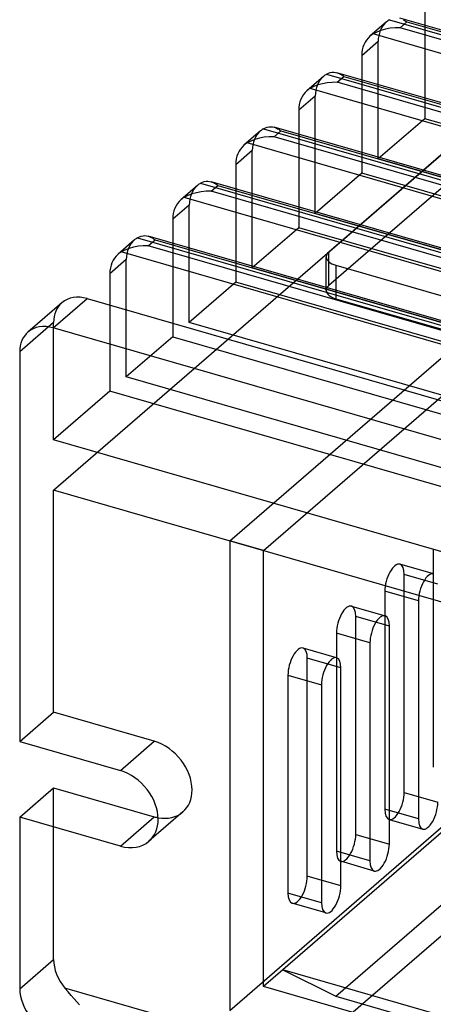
# Model space of a CAD drawing. Header units: millimetres. Extents: x -90 to 88, y -53 to 62.
# Tile 2 of 74: x -90 to -69, y -15 to 36. Entities that reach past the tile are written whole.
import ezdxf

# ---------------------------------------------------------------- set-up
doc = ezdxf.new("R2010")
doc.units = ezdxf.units.MM
doc.layers.add('MAIN-1', color=7, linetype='Continuous')
doc.layers.add('MAIN-2', color=7, linetype='Continuous')

msp = doc.modelspace()

# ---------------------------------------------------------------- linework, layer by layer
at = {"layer": 'MAIN-1'}
for p, q in [((-69.235, 37.191), (-69.235, 35.951)), ((-71.212, 36.125), (-72.062, 35.389)), ((-35.964, 26.346), (-70.511, 36.319)), ((-70.503, 35.825), (-70.153, 36.129)), ((-70.329, 36.244), (-70.27, 36.209)), ((-70.27, 36.209), (-70.211, 36.171)), ((-70.211, 36.171), (-70.153, 36.129)), ((-70.153, 36.129), (-35.964, 26.259)), ((-71.711, 35.602), (-71.899, 35.507)), ((-71.493, 35.686), (-71.711, 35.602)), ((-71.259, 35.751), (-71.493, 35.686)), ((-71.013, 35.797), (-71.259, 35.751)), ((-70.759, 35.822), (-71.013, 35.797)), ((-70.503, 35.825), (-70.759, 35.822)), ((-35.964, 25.855), (-70.503, 35.825)), ((-35.964, 25.133), (-71.899, 35.507)), ((-72.485, 34.377), (-72.485, 33.136)), ((-74.462, 33.31), (-75.312, 32.574)), ((-74.299, 33.428), (-74.202, 33.478)), ((-74.202, 33.478), (-74.109, 33.51)), ((-74.109, 33.51), (-74.018, 33.528)), ((-74.018, 33.528), (-73.929, 33.532)), ((-73.929, 33.532), (-73.843, 33.523)), ((-73.843, 33.523), (-73.758, 33.504)), ((-35.964, 22.594), (-73.761, 33.505)), ((-73.758, 33.504), (-73.698, 33.484)), ((-73.753, 33.011), (-73.403, 33.314)), ((-73.698, 33.484), (-73.638, 33.459)), ((-73.638, 33.459), (-73.579, 33.429)), ((-73.579, 33.429), (-73.52, 33.395)), ((-73.52, 33.395), (-73.461, 33.356)), ((-73.461, 33.356), (-73.403, 33.314)), ((-73.403, 33.314), (-35.964, 22.506)), ((-74.96, 32.788), (-75.149, 32.692)), ((-35.964, 21.38), (-75.149, 32.692)), ((-74.742, 32.871), (-74.96, 32.788)), ((-74.506, 32.937), (-74.742, 32.871)), ((-74.26, 32.982), (-74.506, 32.937)), ((-74.008, 33.007), (-74.26, 32.982)), ((-73.753, 33.011), (-74.008, 33.007)), ((-35.964, 22.102), (-73.753, 33.011)), ((-75.735, 31.562), (-75.735, 30.322)), ((-77.549, 30.614), (-77.452, 30.663)), ((-77.452, 30.663), (-77.359, 30.696)), ((-77.359, 30.696), (-77.268, 30.713)), ((-77.268, 30.713), (-77.179, 30.717)), ((-77.179, 30.717), (-77.093, 30.709)), ((-77.093, 30.709), (-77.008, 30.689)), ((51.288, -6.347), (-77.011, 30.69)), ((-77.008, 30.689), (-76.948, 30.669)), ((-76.948, 30.669), (-76.888, 30.644)), ((-76.888, 30.644), (-76.829, 30.614)), ((-76.829, 30.614), (-76.77, 30.58)), ((-76.77, 30.58), (-76.711, 30.542)), ((-76.711, 30.542), (-76.653, 30.499)), ((-77.712, 30.496), (-78.562, 29.76)), ((-77.993, 30.057), (-78.211, 29.973)), ((-77.759, 30.122), (-77.993, 30.057)), ((-77.513, 30.167), (-77.759, 30.122)), ((-77.259, 30.193), (-77.513, 30.167)), ((-77.003, 30.196), (-77.259, 30.193)), ((-77.003, 30.196), (-76.653, 30.499)), ((50.303, -6.554), (-77.003, 30.196)), ((-76.653, 30.499), (50.653, -6.251)), ((-78.211, 29.973), (-78.399, 29.877)), ((51.199, -7.534), (-78.399, 29.877)), ((-78.985, 28.748), (-78.985, 27.507)), ((-80.962, 27.681), (-81.812, 26.945)), ((-80.799, 27.799), (-80.702, 27.849)), ((-80.702, 27.849), (-80.609, 27.881)), ((-80.609, 27.881), (-80.518, 27.899)), ((-80.518, 27.899), (-80.429, 27.903)), ((-80.429, 27.903), (-80.343, 27.894)), ((-80.343, 27.894), (-80.258, 27.875)), ((48.038, -9.161), (-80.261, 27.876)), ((-80.258, 27.875), (-80.198, 27.855)), ((-80.253, 27.382), (-79.903, 27.685)), ((-80.198, 27.855), (-80.138, 27.83)), ((-80.138, 27.83), (-80.079, 27.8)), ((-80.079, 27.8), (-80.02, 27.766)), ((-80.02, 27.766), (-79.961, 27.727)), ((-79.961, 27.727), (-79.903, 27.685)), ((-79.903, 27.685), (47.403, -9.065)), ((-81.461, 27.159), (-81.649, 27.063)), ((47.949, -10.349), (-81.649, 27.063)), ((-81.243, 27.242), (-81.461, 27.159)), ((-81.009, 27.307), (-81.243, 27.242)), ((-80.763, 27.353), (-81.009, 27.307)), ((-80.509, 27.378), (-80.763, 27.353)), ((-80.253, 27.382), (-80.509, 27.378)), ((47.053, -9.368), (-80.253, 27.382)), ((-82.235, 25.933), (-82.235, 24.693)), ((-84.049, 24.984), (-83.952, 25.034)), ((-83.952, 25.034), (-83.859, 25.067)), ((-83.859, 25.067), (-83.768, 25.084)), ((-83.768, 25.084), (-83.679, 25.088)), ((-83.679, 25.088), (-83.593, 25.08)), ((-83.593, 25.08), (-83.508, 25.06)), ((44.788, -11.976), (-83.511, 25.061)), ((-83.508, 25.06), (-83.448, 25.04)), ((-83.448, 25.04), (-83.388, 25.015)), ((-83.388, 25.015), (-83.329, 24.985)), ((-83.329, 24.985), (-83.27, 24.951)), ((-83.27, 24.951), (-83.211, 24.913)), ((-84.212, 24.867), (-85.062, 24.13)), ((-84.493, 24.427), (-84.711, 24.344)), ((-84.259, 24.492), (-84.493, 24.427)), ((-84.013, 24.538), (-84.259, 24.492)), ((-83.759, 24.564), (-84.013, 24.538)), ((-83.503, 24.567), (-83.759, 24.564)), ((-83.503, 24.567), (-83.153, 24.87)), ((43.803, -12.183), (-83.503, 24.567)), ((-83.211, 24.913), (-83.153, 24.87)), ((-83.153, 24.87), (44.153, -11.88)), ((-84.711, 24.344), (-84.899, 24.248)), ((44.699, -13.163), (-84.899, 24.248)), ((-85.485, 23.119), (-85.485, 21.502)), ((-87.962, 21.619), (-89.712, 20.103)), ((-88.403, 20.324), (-86.653, 21.839)), ((-86.653, 21.839), (40.653, -14.911)), ((38.903, -16.426), (-88.403, 20.324)), ((-90.135, 19.092), (-90.135, -1.044)), ((-90.135, -1.044), (-84.939, -2.544)), ((-90.135, -4.941), (-88.385, -3.425)), ((-88.385, -3.425), (-83.189, -4.925)), ((-84.939, -6.441), (-90.135, -4.941)), ((-90.135, -4.941), (-90.135, -13.817)), ((-84.939, -6.441), (-83.189, -4.925))]:
    msp.add_line(p, q, dxfattribs=at)
for centre, major_axis, start_param, end_param in [((-69.903, 34.613), (-1.309, 1.512), -0.134338, -0.000099), ((-70.753, 33.877), (1.309, -1.512), 3.141494, 3.855317), ((-70.753, 33.877), (1.309, -1.512), 3.007255, 3.141494), ((-73.153, 31.798), (-1.309, 1.512), -0.134338, -0.000099), ((-74.003, 31.062), (1.309, -1.512), 3.141494, 3.855317), ((-74.003, 31.062), (1.309, -1.512), 3.007255, 3.141494), ((-76.403, 28.984), (-1.309, 1.512), -0.134338, -0.000099), ((-77.253, 28.248), (1.309, -1.512), 3.141494, 3.855317), ((-77.253, 28.248), (1.309, -1.512), 3.007255, 3.141494), ((-79.653, 26.169), (-1.309, 1.512), -0.134338, -0.000099), ((-80.503, 25.433), (1.309, -1.512), 3.007255, 3.141494), ((-80.503, 25.433), (1.309, -1.512), 3.141494, 3.855317), ((-82.903, 23.355), (-1.309, 1.512), -0.134338, -0.000099), ((-83.753, 22.619), (1.309, -1.512), 3.141494, 3.855317), ((-83.753, 22.619), (1.309, -1.512), 3.007255, 3.141494), ((-86.653, 20.107), (1.309, -1.512), 2.284521, 3.141672), ((-88.403, 18.592), (-1.309, 1.512), -0.857072, 0.000079), ((-88.403, 18.592), (-1.309, 1.512), 0.000079, 0.713724), ((-84.939, -4.492), (1.473, -1.701), 0.713724, 2.284521), ((-84.939, -4.492), (1.473, -1.701), 0.000079, 0.713724), ((-83.189, -2.977), (-1.473, 1.701), 2.284521, 2.385704), ((-84.939, -4.492), (1.473, -1.701), -0.857072, 0.000079), ((-88.403, -14.317), (-1.309, 1.512), 0.713724, 1.561786)]:
    msp.add_ellipse(centre, major_axis=major_axis, ratio=0.75, start_param=start_param, end_param=end_param, dxfattribs=at)
at = {"layer": 'MAIN-2'}
for p, q in [((-88.385, 11.947), (-42.385, 51.784)), ((-77.56, 8.822), (-33.56, 46.927)), ((-60.185, 36.369), (-74.185, 24.244)), ((-71.049, 36.243), (58.549, -1.169)), ((-69.235, 35.951), (-69.235, 31.129)), ((-71.635, 35.113), (-72.485, 34.377)), ((-71.635, 29.051), (-71.635, 35.113)), ((-60.185, 34.637), (-74.185, 22.512)), ((-74.299, 33.428), (55.299, -3.983)), ((-72.485, 33.136), (-72.485, 28.315)), ((-74.885, 32.298), (-75.735, 31.562)), ((-74.885, 26.236), (-74.885, 32.298)), ((-69.235, 31.129), (-71.635, 29.051)), ((59.135, -5.928), (-69.235, 31.129)), ((-77.549, 30.614), (52.049, -6.798)), ((-75.735, 30.322), (-75.735, 25.5)), ((-78.135, 29.484), (-78.985, 28.748)), ((-78.135, 23.422), (-78.135, 29.484)), ((59.135, -8.699), (-71.635, 29.051)), ((-72.485, 28.315), (-74.885, 26.236)), ((55.885, -8.743), (-72.485, 28.315)), ((-80.799, 27.799), (48.799, -9.612)), ((-78.985, 27.507), (-78.985, 22.686)), ((-81.385, 26.669), (-82.235, 25.933)), ((-81.385, 20.607), (-81.385, 26.669)), ((55.885, -11.514), (-74.885, 26.236)), ((-75.735, 25.5), (-78.135, 23.422)), ((52.635, -11.557), (-75.735, 25.5)), ((-84.049, 24.984), (45.549, -12.427)), ((-82.235, 24.693), (-82.235, 19.871)), ((-74.319, 22.262), (-74.319, 23.994)), ((-74.185, 22.512), (-74.185, 24.244)), ((-84.635, 23.855), (-85.485, 23.119)), ((-84.635, 17.792), (-84.635, 23.855)), ((-79.292, -14.927), (-34.792, 23.611)), ((52.635, -14.328), (-78.135, 23.422)), ((-73.819, 23.561), (-65.592, 21.186)), ((-73.819, 23.561), (-73.819, 21.829)), ((-78.985, 22.686), (-81.385, 20.607)), ((49.385, -14.372), (-78.985, 22.686)), ((-85.485, 21.502), (-85.485, 17.056)), ((-73.819, 21.829), (-65.592, 19.454)), ((-79.292, 9.322), (-65.592, 21.186)), ((-88.385, 20.607), (-90.135, 19.092)), ((-88.385, 14.545), (-88.385, 20.607)), ((49.385, -17.143), (-81.385, 20.607)), ((-82.235, 19.871), (-84.635, 17.792)), ((-82.235, 19.871), (46.135, -17.186)), ((-32.194, 20.263), (-75.694, -17.409)), ((46.135, -19.958), (-84.635, 17.792)), ((-85.485, 17.056), (-88.385, 14.545)), ((42.385, -19.856), (-85.485, 17.056)), ((42.385, -23.205), (-88.385, 14.545)), ((42.385, -25.803), (-88.385, 11.947)), ((-88.385, 0.472), (-88.385, 11.947)), ((-77.56, 8.822), (-79.292, 9.322)), ((-79.292, 9.322), (-79.292, -14.927)), ((-77.56, -13.695), (-77.56, 8.822)), ((-68.792, 8.889), (-68.792, -2.37)), ((-68.782, 7.618), (-70.514, 8.118)), ((-70.292, -3.669), (-70.292, 7.59)), ((-68.56, 7.09), (-70.292, 7.59)), ((-71.292, 6.724), (-71.292, -4.535)), ((-69.56, 6.224), (-71.292, 6.724)), ((-69.56, 6.224), (-69.56, -5.035)), ((-54.81, 6.007), (-76.56, -12.829)), ((-73.014, 5.952), (-71.282, 5.452)), ((-72.792, -5.834), (-72.792, 5.425)), ((-71.06, 4.925), (-72.792, 5.425)), ((-71.06, -6.334), (-71.06, 4.925)), ((-73.792, 4.559), (-73.792, -6.7)), ((-72.06, 4.059), (-73.792, 4.559)), ((-73.782, 3.287), (-75.514, 3.787)), ((-73.828, -14.195), (-53.078, 3.775)), ((-72.06, 4.059), (-72.06, -7.2)), ((-75.292, -7.999), (-75.292, 3.26)), ((-73.56, 2.76), (-75.292, 3.26)), ((-73.56, -8.499), (-73.56, 2.76)), ((-76.292, 2.394), (-76.292, -8.865)), ((-76.292, 2.394), (-74.56, 1.894)), ((-74.56, 1.894), (-74.56, -9.365)), ((-90.135, -1.044), (-88.385, 0.472)), ((-83.189, -1.028), (-88.385, 0.472)), ((-84.939, -2.544), (-83.189, -1.028)), ((-88.385, -12.302), (-88.385, -3.425)), ((-70.292, -3.669), (-68.56, -4.169)), ((-69.56, -5.035), (-71.292, -4.535)), ((-81.716, -4.677), (-83.466, -6.193)), ((-71.069, -5.062), (-69.337, -5.562)), ((-72.792, -5.834), (-71.06, -6.334)), ((-72.06, -7.2), (-73.792, -6.7)), ((-71.837, -7.727), (-73.569, -7.227)), ((-73.56, -8.499), (-75.292, -7.999)), ((-74.56, -9.365), (-76.292, -8.865)), ((-74.337, -9.892), (-76.069, -9.392)), ((-90.135, -13.817), (-88.385, -12.302)), ((-76.56, -12.829), (-77.56, -13.695)), ((-11.175, -31.704), (-76.56, -12.829)), ((-76.56, -12.829), (-73.828, -14.195)), ((-12.175, -32.57), (-77.56, -13.695)), ((41.799, -51.182), (-87.799, -13.77)), ((-87.636, -13.967), (-87.799, -13.77)), ((-87.481, -14.158), (-87.636, -13.967)), ((-87.333, -14.333), (-87.481, -14.158)), ((-73.828, -14.195), (-10.175, -32.57)), ((-87.188, -14.492), (-87.333, -14.333)), ((-87.045, -14.632), (-87.188, -14.492))]:
    msp.add_line(p, q, dxfattribs=at)
for centre, major_axis, ratio, start_param, end_param in [((-69.903, 34.613), (-1.309, 1.512), 0.75, -0.000099, 0.713724), ((-73.153, 31.798), (-1.309, 1.512), 0.75, -0.000099, 0.713724), ((-76.403, 28.984), (-1.309, 1.512), 0.75, -0.000099, 0.713724), ((-79.653, 26.169), (-1.309, 1.512), 0.75, -0.000099, 0.713724), ((-82.903, 23.355), (-1.309, 1.512), 0.75, -0.000099, 0.713724), ((-73.319, 23.994), (-1, 0), 0.5, -0.523599, -0.000094), ((-73.319, 23.994), (-1, 0), 0.5, -0.000094, 1.047198), ((-73.319, 22.262), (1, 0), 0.5, 2.617994, 3.141499), ((-73.319, 22.262), (1, 0), 0.5, 3.141499, 4.18879), ((-86.653, 20.107), (1.309, -1.512), 0.75, -3.141514, -2.427868), ((-70.792, 7.157), (-0.277, -0.961), 0.433013, -3.141586, -0.982794), ((-70.792, 7.157), (-0.277, -0.961), 0.433013, 2.158799, 3.141599), ((-69.06, 6.657), (-0.277, -0.961), 0.433013, -3.141586, -0.982794), ((-73.292, 4.992), (-0.277, -0.961), 0.433013, -3.141586, -0.982794), ((-73.292, 4.992), (-0.277, -0.961), 0.433013, 2.158799, 3.141599), ((-71.56, 4.492), (-0.277, -0.961), 0.433013, -3.141586, -0.982794), ((-71.56, 4.492), (-0.277, -0.961), 0.433013, 2.158799, 3.141599), ((-75.792, 2.827), (-0.277, -0.961), 0.433013, -3.141586, -0.982794), ((-75.792, 2.827), (-0.277, -0.961), 0.433013, 2.158799, 3.141599), ((-74.06, 2.327), (-0.277, -0.961), 0.433013, -3.141586, -0.982794), ((-74.06, 2.327), (-0.277, -0.961), 0.433013, 2.158799, 3.141599), ((-83.189, -2.977), (-1.473, 1.701), 0.75, -2.427868, -0.857072), ((-83.189, -2.977), (-1.473, 1.701), 0.75, -3.141514, -2.427868), ((-70.792, -4.102), (-0.277, -0.961), 0.433013, 0.000007, 2.158799), ((-70.792, -4.102), (-0.277, -0.961), 0.433013, -0.982794, 0.000007), ((-69.06, -4.602), (-0.277, -0.961), 0.433013, 0.000007, 2.158799), ((-83.189, -2.977), (-1.473, 1.701), 0.75, 2.385704, 3.141672), ((-69.06, -4.602), (-0.277, -0.961), 0.433013, -0.982794, 0.000007), ((-73.292, -6.267), (-0.277, -0.961), 0.433013, 0.000007, 2.158799), ((-71.56, -6.767), (-0.277, -0.961), 0.433013, 0.000007, 2.158799), ((-73.292, -6.267), (-0.277, -0.961), 0.433013, -0.982794, 0.000007), ((-71.56, -6.767), (-0.277, -0.961), 0.433013, -0.982794, 0.000007), ((-75.792, -8.432), (-0.277, -0.961), 0.433013, 0.000007, 2.158799), ((-74.06, -8.932), (-0.277, -0.961), 0.433013, 0.000007, 2.158799), ((-75.792, -8.432), (-0.277, -0.961), 0.433013, -0.982794, 0.000007), ((-74.06, -8.932), (-0.277, -0.961), 0.433013, -0.982794, 0.000007), ((-86.653, -12.802), (-1.309, 1.512), 0.75, 0.713724, 1.561786)]:
    msp.add_ellipse(centre, major_axis=major_axis, ratio=ratio, start_param=start_param, end_param=end_param, dxfattribs=at)

doc.saveas('drawing.dxf')
